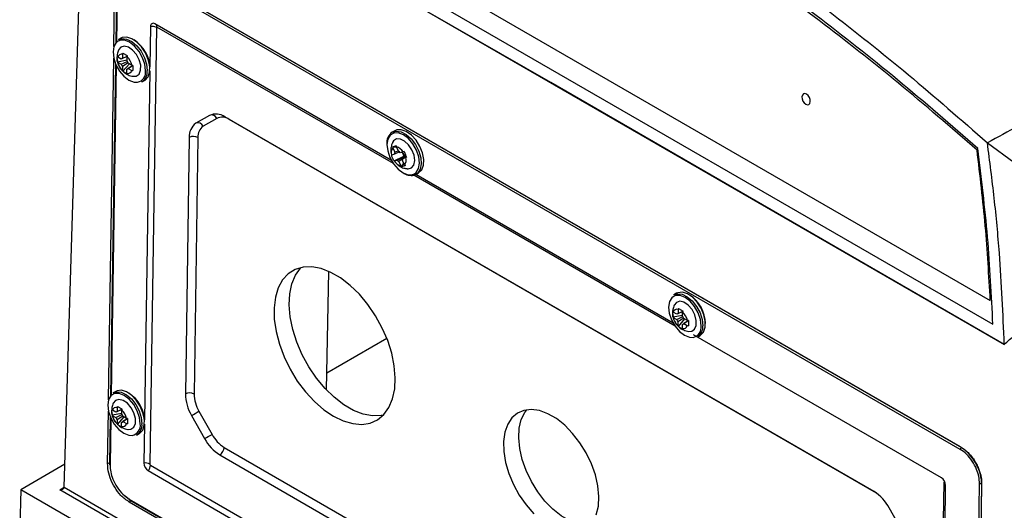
# Model space of a CAD drawing. Header units: millimetres. Extents: x -0.66 to 0.91, y -0.4 to 0.64.
# Tile 82 of 171: x 0.49 to 0.65, y -0.24 to -0.16. Entities that reach past the tile are written whole.
import ezdxf

# ---------------------------------------------------------------- set-up
doc = ezdxf.new("R2010")
doc.units = ezdxf.units.MM
doc.layers.add('FORMAT', color=7, linetype='Continuous')

msp = doc.modelspace()

# ---------------------------------------------------------------- linework, layer by layer
at = {"layer": 'FORMAT', "color": 7, "linetype": 'Continuous', "lineweight": 25}
for p, q in [((0.512487, -0.127739), (0.652534, -0.208587)), ((0.508935, -0.12934), (0.652966, -0.212487)), ((0.506743, -0.130306), (0.654823, -0.215791)), ((0.580796, -0.173036), (0.50677, -0.130302)), ((0.501408, -0.239097), (0.504467, -0.137911)), ((0.647642, -0.232913), (0.513292, -0.155355)), ((0.647648, -0.232498), (0.513298, -0.154939)), ((0.51347, -0.155051), (0.64782, -0.23261)), ((0.509512, -0.16715), (0.509663, -0.157038)), ((0.509978, -0.157124), (0.509836, -0.166573)), ((0.510051, -0.157226), (0.509912, -0.166492)), ((0.515474, -0.163881), (0.515376, -0.170454)), ((0.554811, -0.185756), (0.516197, -0.163464)), ((0.51644, -0.164038), (0.515372, -0.235298)), ((0.555121, -0.186253), (0.51654, -0.16398)), ((0.510664, -0.165789), (0.51024, -0.166025)), ((0.510933, -0.168418), (0.510923, -0.169083)), ((0.511005, -0.168256), (0.510933, -0.168418)), ((0.511661, -0.168838), (0.511733, -0.168676)), ((0.508648, -0.224798), (0.509483, -0.169045)), ((0.509785, -0.169985), (0.508973, -0.224221)), ((0.509858, -0.170151), (0.509049, -0.22414)), ((0.510006, -0.168919), (0.510094, -0.169593)), ((0.510083, -0.169629), (0.511654, -0.169347)), ((0.510083, -0.169629), (0.510119, -0.169729)), ((0.510132, -0.16888), (0.510096, -0.16878)), ((0.510119, -0.169729), (0.51069, -0.170058)), ((0.510703, -0.16921), (0.510132, -0.16888)), ((0.51069, -0.170058), (0.511685, -0.169592)), ((0.511628, -0.168776), (0.510703, -0.16921)), ((0.511834, -0.169825), (0.510903, -0.170435)), ((0.510923, -0.169083), (0.511628, -0.168759)), ((0.510961, -0.171184), (0.512031, -0.169977)), ((0.511631, -0.170856), (0.512476, -0.170302)), ((0.511651, -0.169503), (0.511661, -0.168838)), ((0.512482, -0.170311), (0.511852, -0.170729)), ((0.512435, -0.17021), (0.511864, -0.16988)), ((0.512611, -0.170232), (0.512435, -0.17021)), ((0.510903, -0.170435), (0.510893, -0.1711)), ((0.510893, -0.1711), (0.510961, -0.171184)), ((0.511621, -0.171521), (0.511631, -0.170856)), ((0.511689, -0.171605), (0.511621, -0.171521)), ((0.511852, -0.170729), (0.512422, -0.171058)), ((0.512422, -0.171058), (0.512598, -0.17108)), ((0.515366, -0.171121), (0.514512, -0.228102)), ((0.514085, -0.172927), (0.514509, -0.17269)), ((0.654823, -0.215771), (0.580796, -0.173036)), ((0.525103, -0.178403), (0.522894, -0.179679)), ((0.526301, -0.17888), (0.524092, -0.180156)), ((0.633562, -0.239798), (0.527621, -0.17864)), ((0.528316, -0.17907), (0.528316, -0.179041)), ((0.633976, -0.240066), (0.528316, -0.17907)), ((0.555371, -0.180904), (0.554947, -0.181141)), ((0.55567, -0.180781), (0.555371, -0.180904)), ((0.521814, -0.181992), (0.521187, -0.22386)), ((0.523228, -0.182007), (0.522601, -0.223874)), ((0.652068, -0.182875), (0.656395, -0.186053)), ((0.555299, -0.184752), (0.554835, -0.184883)), ((0.555026, -0.183521), (0.555018, -0.183695)), ((0.555018, -0.183695), (0.55535, -0.184425)), ((0.555026, -0.183521), (0.555625, -0.183558)), ((0.556003, -0.184373), (0.555299, -0.184752)), ((0.55535, -0.184425), (0.555925, -0.184179)), ((0.555611, -0.183528), (0.555619, -0.183354)), ((0.555943, -0.184258), (0.555611, -0.183528)), ((0.556709, -0.184354), (0.556245, -0.184485)), ((0.556535, -0.184403), (0.556826, -0.185044)), ((0.556865, -0.184291), (0.556709, -0.184354)), ((0.554835, -0.184883), (0.554819, -0.184868)), ((0.555242, -0.1858), (0.556826, -0.185044)), ((0.555242, -0.1858), (0.555258, -0.185815)), ((0.555258, -0.185815), (0.555723, -0.185684)), ((0.556686, -0.185449), (0.556025, -0.185911)), ((0.556025, -0.185911), (0.556357, -0.186642)), ((0.556488, -0.186738), (0.556817, -0.186183)), ((0.55695, -0.186474), (0.556618, -0.185744)), ((0.557169, -0.185128), (0.556668, -0.185417)), ((0.556668, -0.185417), (0.557133, -0.185286)), ((0.557002, -0.184994), (0.556826, -0.185044)), ((0.557133, -0.185286), (0.557288, -0.185223)), ((0.556357, -0.186642), (0.556488, -0.186738)), ((0.557081, -0.186571), (0.55695, -0.186474)), ((0.558792, -0.188042), (0.559216, -0.187806)), ((0.601083, -0.212786), (0.558452, -0.188176)), ((0.558792, -0.188042), (0.558493, -0.188165)), ((0.600773, -0.212289), (0.558781, -0.188048)), ((0.544191, -0.223196), (0.544604, -0.203875)), ((0.601333, -0.207438), (0.600909, -0.207674)), ((0.6008, -0.210529), (0.600765, -0.210429)), ((0.602287, -0.21043), (0.601371, -0.210859)), ((0.601602, -0.210066), (0.601592, -0.210731)), ((0.601592, -0.210731), (0.602324, -0.210395)), ((0.601673, -0.209905), (0.601602, -0.210066)), ((0.60232, -0.211152), (0.60233, -0.210487)), ((0.60233, -0.210487), (0.602402, -0.210325)), ((0.600675, -0.210567), (0.600763, -0.211242)), ((0.600752, -0.211277), (0.602322, -0.210995)), ((0.600752, -0.211277), (0.600788, -0.211377)), ((0.600788, -0.211377), (0.601359, -0.211707)), ((0.601371, -0.210859), (0.6008, -0.210529)), ((0.601359, -0.211707), (0.602353, -0.211241)), ((0.601571, -0.212084), (0.601561, -0.212749)), ((0.602503, -0.211474), (0.601571, -0.212084)), ((0.601629, -0.212833), (0.6027, -0.211625)), ((0.6023, -0.212504), (0.603145, -0.211951)), ((0.60315, -0.21196), (0.60252, -0.212377)), ((0.603104, -0.211859), (0.602533, -0.211529)), ((0.603279, -0.211881), (0.603104, -0.211859)), ((0.601561, -0.212749), (0.601629, -0.212833)), ((0.60229, -0.213169), (0.6023, -0.212504)), ((0.602358, -0.213253), (0.60229, -0.213169)), ((0.60252, -0.212377), (0.603091, -0.212707)), ((0.603091, -0.212707), (0.603266, -0.212729)), ((0.544251, -0.220417), (0.554041, -0.214765)), ((0.644546, -0.237558), (0.604084, -0.2142)), ((0.604754, -0.214575), (0.605178, -0.214339)), ((0.509801, -0.223437), (0.509376, -0.223673)), ((0.509268, -0.226528), (0.509232, -0.226428)), ((0.509839, -0.226858), (0.509268, -0.226528)), ((0.510764, -0.226424), (0.509839, -0.226858)), ((0.510069, -0.226066), (0.510059, -0.226731)), ((0.510059, -0.226731), (0.510764, -0.226407)), ((0.510141, -0.225904), (0.510069, -0.226066)), ((0.510788, -0.227151), (0.510798, -0.226486)), ((0.510798, -0.226486), (0.510869, -0.226324)), ((0.508491, -0.235286), (0.50862, -0.226693)), ((0.508921, -0.227632), (0.508805, -0.235372)), ((0.508994, -0.227799), (0.508879, -0.235474)), ((0.509142, -0.226567), (0.50923, -0.227241)), ((0.50922, -0.227277), (0.51079, -0.226994)), ((0.50922, -0.227277), (0.509255, -0.227376)), ((0.509255, -0.227376), (0.509826, -0.227706)), ((0.509826, -0.227706), (0.510821, -0.22724)), ((0.510039, -0.228083), (0.510029, -0.228748)), ((0.51097, -0.227473), (0.510039, -0.228083)), ((0.510097, -0.228832), (0.511167, -0.227625)), ((0.510767, -0.228504), (0.511613, -0.22795)), ((0.511618, -0.227959), (0.510988, -0.228376)), ((0.511571, -0.227858), (0.511, -0.227528)), ((0.511747, -0.22788), (0.511571, -0.227858)), ((0.522179, -0.22737), (0.524313, -0.231152)), ((0.523395, -0.226682), (0.525528, -0.230465)), ((0.510029, -0.228748), (0.510097, -0.228832)), ((0.510757, -0.229169), (0.510767, -0.228504)), ((0.510825, -0.229253), (0.510757, -0.229169)), ((0.510988, -0.228376), (0.511559, -0.228706)), ((0.511559, -0.228706), (0.511734, -0.228728)), ((0.514502, -0.228769), (0.514406, -0.235141)), ((0.513221, -0.230574), (0.513645, -0.230338)), ((0.527514, -0.232584), (0.633454, -0.293742)), ((0.526795, -0.233802), (0.632735, -0.29496)), ((0.501521, -0.235343), (0.494323, -0.239498)), ((0.508809, -0.235109), (0.508491, -0.235286)), ((0.515468, -0.235468), (0.643817, -0.309562)), ((0.515104, -0.236378), (0.555534, -0.259718)), ((0.500701, -0.239498), (0.501408, -0.23909)), ((0.501408, -0.239097), (0.656835, -0.328823)), ((0.64489, -0.244544), (0.644985, -0.238245)), ((0.645145, -0.245368), (0.645244, -0.238795)), ((0.649599, -0.31671), (0.650771, -0.238462)), ((0.651123, -0.238467), (0.649951, -0.316715)), ((0.649986, -0.31697), (0.651159, -0.238722)), ((0.494323, -0.239498), (0.494138, -0.245622)), ((0.656835, -0.333314), (0.494323, -0.239498)), ((0.656835, -0.329632), (0.500701, -0.239498)), ((0.512008, -0.241023), (0.554037, -0.265286)), ((0.512344, -0.241305), (0.512001, -0.24151)), ((0.555127, -0.266406), (0.512001, -0.24151)), ((0.51206, -0.241141), (0.554155, -0.265442)), ((0.638177, -0.24623), (0.636044, -0.242448))]:
    msp.add_line(p, q, dxfattribs=at)
at = {"layer": 'FORMAT', "color": 7, "linetype": 'Continuous', "lineweight": 25, "flags": 128}
for points in [[(0.51009, -0.166345), (0.509903, -0.166501), (0.509514, -0.167145), (0.50937, -0.168024), (0.509485, -0.169053), (0.509849, -0.170132), (0.510425, -0.171153), (0.511158, -0.172019), (0.511975, -0.172643), (0.512797, -0.172965), (0.513361, -0.172989)], [(0.510614, -0.166131), (0.5105, -0.166156), (0.51009, -0.166345)], [(0.51024, -0.166025), (0.510808, -0.165853), (0.511589, -0.165946), (0.51242, -0.166353), (0.513228, -0.167037), (0.513942, -0.167938), (0.514498, -0.168976), (0.514846, -0.170058), (0.514956, -0.171088)], [(0.512688, -0.172005), (0.513135, -0.171971), (0.513612, -0.171643), (0.513875, -0.171033), (0.513887, -0.170223), (0.513647, -0.169323), (0.513188, -0.168455), (0.512571, -0.167735), (0.51188, -0.16726), (0.511208, -0.167096), (0.510646, -0.167264), (0.510282, -0.167711)], [(0.514673, -0.171085), (0.514557, -0.170056), (0.514194, -0.168978), (0.513617, -0.167956), (0.512885, -0.167091), (0.512068, -0.166466), (0.511246, -0.166145), (0.510614, -0.166131)], [(0.514509, -0.17269), (0.514601, -0.172634), (0.515082, -0.172104), (0.515341, -0.171319), (0.515356, -0.170349), (0.515124, -0.169281), (0.514667, -0.168209), (0.514026, -0.167229), (0.513256, -0.166427), (0.512427, -0.165875), (0.511612, -0.165622), (0.510884, -0.165691), (0.510664, -0.165789)], [(0.622539, -0.174936), (0.622273, -0.174847), (0.622039, -0.174897), (0.621871, -0.175078), (0.621796, -0.175362), (0.621826, -0.175706), (0.621954, -0.176058), (0.622163, -0.176364), (0.62242, -0.176577), (0.622686, -0.176666), (0.622921, -0.176616), (0.623088, -0.176435), (0.623163, -0.176151), (0.623134, -0.175807), (0.623005, -0.175455), (0.622796, -0.175149), (0.622539, -0.174936)], [(0.558556, -0.187944), (0.558861, -0.187708), (0.559243, -0.187057), (0.55938, -0.186172), (0.559257, -0.185139), (0.558886, -0.184061), (0.558304, -0.183043), (0.557568, -0.182183), (0.556749, -0.181567), (0.555929, -0.181255), (0.555186, -0.181277), (0.554595, -0.181632), (0.554212, -0.182283), (0.554076, -0.183169), (0.554199, -0.184201), (0.55457, -0.185279), (0.555152, -0.186298), (0.555888, -0.187157), (0.556707, -0.187773), (0.557527, -0.188085), (0.557916, -0.188116)], [(0.554947, -0.181141), (0.555602, -0.180962), (0.556392, -0.181093), (0.557225, -0.181535), (0.558026, -0.182249), (0.558724, -0.183171), (0.559257, -0.184219), (0.559578, -0.1853), (0.559659, -0.186318), (0.559491, -0.187183), (0.559091, -0.187817), (0.558792, -0.188042)], [(0.559216, -0.187806), (0.559238, -0.187793), (0.559743, -0.187296), (0.56003, -0.186538), (0.560074, -0.185586), (0.559871, -0.184525), (0.559439, -0.183448), (0.558816, -0.182452), (0.558058, -0.181625), (0.557232, -0.181041), (0.556412, -0.180751), (0.55567, -0.180781)], [(0.555628, -0.18225), (0.555146, -0.18257), (0.554991, -0.182822)], [(0.55739, -0.18712), (0.557526, -0.187129), (0.558092, -0.186969), (0.558473, -0.186499), (0.558619, -0.185782), (0.558509, -0.184915), (0.558159, -0.184014), (0.557616, -0.183203), (0.556952, -0.182589), (0.556259, -0.182256), (0.555628, -0.18225), (0.555628, -0.18225)], [(0.557916, -0.188116), (0.558269, -0.188063), (0.558556, -0.187944)], [(0.545357, -0.227497), (0.546948, -0.228264), (0.548501, -0.228713), (0.549978, -0.228832), (0.551339, -0.228618), (0.55255, -0.228076), (0.553579, -0.22722), (0.5544, -0.226073), (0.554991, -0.224664), (0.555337, -0.22303), (0.555429, -0.221213), (0.555264, -0.21926), (0.554848, -0.217222), (0.55419, -0.215152), (0.553308, -0.213102), (0.552224, -0.211127), (0.550967, -0.209277), (0.549569, -0.2076), (0.548067, -0.20614), (0.546499, -0.204935), (0.544906, -0.204015), (0.543329, -0.203405), (0.541809, -0.20312), (0.540385, -0.203168), (0.539095, -0.203548), (0.537971, -0.204249), (0.537043, -0.205253), (0.536335, -0.206535), (0.535865, -0.208062), (0.535646, -0.209793), (0.535682, -0.211684), (0.535973, -0.213686), (0.536512, -0.215747), (0.537285, -0.217813), (0.538271, -0.219832), (0.539445, -0.221751), (0.540777, -0.22352), (0.542231, -0.225094), (0.543772, -0.226431), (0.545357, -0.227497)], [(0.553479, -0.227325), (0.55315, -0.227388), (0.551726, -0.227436), (0.550206, -0.227151), (0.548629, -0.226541), (0.547036, -0.225621), (0.545468, -0.224415), (0.543965, -0.222955), (0.542568, -0.221279), (0.541311, -0.219429), (0.540227, -0.217454), (0.539345, -0.215404), (0.538687, -0.213334), (0.538271, -0.211295), (0.538106, -0.209343), (0.538198, -0.207526), (0.538544, -0.205892), (0.539135, -0.204483), (0.539956, -0.203336), (0.540056, -0.203231)], [(0.605178, -0.214339), (0.60527, -0.214283), (0.605751, -0.213752), (0.60601, -0.212967), (0.606025, -0.211998), (0.605793, -0.210929), (0.605336, -0.209858), (0.604694, -0.208877), (0.603924, -0.208076), (0.603095, -0.207524), (0.60228, -0.207271), (0.601552, -0.20734), (0.601333, -0.207438)], [(0.600758, -0.207994), (0.600572, -0.20815), (0.600182, -0.208793), (0.600038, -0.209673), (0.600154, -0.210702), (0.600517, -0.21178), (0.601094, -0.212802), (0.601826, -0.213667), (0.602644, -0.214292), (0.603465, -0.214613), (0.604029, -0.214637)], [(0.601282, -0.20778), (0.601169, -0.207805), (0.600758, -0.207994)], [(0.600909, -0.207674), (0.601477, -0.207501), (0.602257, -0.207594), (0.603089, -0.208001), (0.603897, -0.208685), (0.604611, -0.209587), (0.605166, -0.210624), (0.605515, -0.211706), (0.605624, -0.212737)], [(0.603357, -0.213654), (0.603803, -0.213619), (0.604281, -0.213291), (0.604543, -0.212681), (0.604555, -0.211872), (0.604315, -0.210972), (0.603856, -0.210103), (0.603239, -0.209383), (0.602548, -0.208909), (0.601876, -0.208745), (0.601314, -0.208912), (0.600951, -0.20936)], [(0.605341, -0.212734), (0.605226, -0.211705), (0.604862, -0.210626), (0.604286, -0.209605), (0.603553, -0.208739), (0.602736, -0.208115), (0.601914, -0.207793), (0.601282, -0.20778)], [(0.513645, -0.230338), (0.513737, -0.230282), (0.514218, -0.229752), (0.514478, -0.228967), (0.514492, -0.227997), (0.514261, -0.226929), (0.513804, -0.225857), (0.513162, -0.224876), (0.512392, -0.224075), (0.511563, -0.223523), (0.510748, -0.22327), (0.51002, -0.223339), (0.509801, -0.223437)], [(0.509226, -0.223993), (0.509039, -0.224149), (0.50865, -0.224792), (0.508506, -0.225672), (0.508621, -0.226701), (0.508985, -0.227779), (0.509561, -0.228801), (0.510294, -0.229667), (0.511111, -0.230291), (0.511933, -0.230613), (0.512497, -0.230636)], [(0.50975, -0.223779), (0.509636, -0.223804), (0.509226, -0.223993)], [(0.509376, -0.223673), (0.509944, -0.2235), (0.510725, -0.223594), (0.511556, -0.224), (0.512365, -0.224685), (0.513078, -0.225586), (0.513634, -0.226624), (0.513982, -0.227706), (0.514092, -0.228736)], [(0.511824, -0.229653), (0.512271, -0.229619), (0.512748, -0.229291), (0.513011, -0.228681), (0.513023, -0.227871), (0.512783, -0.226971), (0.512324, -0.226103), (0.511707, -0.225382), (0.511016, -0.224908), (0.510344, -0.224744), (0.509782, -0.224911), (0.509419, -0.225359)], [(0.513809, -0.228733), (0.513694, -0.227704), (0.51333, -0.226626), (0.512753, -0.225604), (0.512021, -0.224738), (0.511204, -0.224114), (0.510382, -0.223792), (0.50975, -0.223779)], [(0.588239, -0.243578), (0.588573, -0.242174), (0.58866, -0.240587), (0.588497, -0.23887), (0.588089, -0.237077), (0.58745, -0.235265), (0.586599, -0.233493), (0.585565, -0.231819), (0.584381, -0.230294), (0.583084, -0.22897), (0.581716, -0.227888), (0.580322, -0.227083), (0.578945, -0.226581), (0.577631, -0.226398), (0.576422, -0.22654), (0.575355, -0.227002), (0.574467, -0.22777), (0.573785, -0.228819), (0.573331, -0.230115), (0.573119, -0.231616), (0.573158, -0.233274), (0.573444, -0.235037), (0.57397, -0.236847), (0.574718, -0.238646), (0.575664, -0.240376), (0.576778, -0.241982), (0.578023, -0.243412)], [(0.587344, -0.245194), (0.586611, -0.24524), (0.585297, -0.245056), (0.58392, -0.244554), (0.582526, -0.243749), (0.581158, -0.242667), (0.579861, -0.241343), (0.578676, -0.239819), (0.577642, -0.238144), (0.576792, -0.236373), (0.576152, -0.234561), (0.575745, -0.232768), (0.575582, -0.23105), (0.575669, -0.229464), (0.576003, -0.22806), (0.576573, -0.226883), (0.576897, -0.226443)]]:
    msp.add_lwpolyline(points, dxfattribs=at)
at = {"layer": 'FORMAT', "color": 7, "linetype": 'Continuous', "lineweight": 25}
for centre, radius, start, end in [((0.515918, -0.163816), 0.0004487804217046, 51.628666, 188.366954), ((0.515719, -0.165428), 0.0015658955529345, 62.586342, 98.998362), ((0.515934, -0.163941), 0.0006066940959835, 356.259213, 33.749267), ((0.516501, -0.164029), 6.18136795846e-05, 51.628666, 188.366954), ((0.509858, -0.17076), 0.0055218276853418, 0.480117, 57.766986), ((0.510768, -0.169057), 0.0006599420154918, 75.499863, 164.495756), ((0.512831, -0.169103), 0.0027831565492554, 192.990821, 225.859557), ((0.512207, -0.169451), 0.0016342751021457, 201.811554, 217.038825), ((0.510973, -0.169423), 0.0003437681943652, 98.282001, 141.713619), ((0.510347, -0.170488), 0.001634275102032, 21.811554, 37.038825), ((0.509723, -0.170836), 0.0027831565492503, 12.990821, 45.859557), ((0.511786, -0.170882), 0.0006599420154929, 255.499863, 344.495756), ((0.511582, -0.170516), 0.0003437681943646, 278.282001, 321.713619), ((0.513022, -0.171351), 0.0016720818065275, 281.683266, 9.14274), ((0.512977, -0.171276), 0.0019878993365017, 303.886891, 5.425829), ((0.526157, -0.180698), 0.0025258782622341, 54.575566, 114.663042), ((0.525457, -0.179258), 0.0009255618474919, 24.124234, 112.45653), ((0.524396, -0.181788), 0.0025901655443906, 125.467754, 184.524242), ((0.523247, -0.180534), 0.0009255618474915, 24.124234, 112.45653), ((0.527145, -0.180716), 0.0020207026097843, 54.575566, 114.663042), ((0.525294, -0.181843), 0.0020721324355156, 125.467754, 184.524242), ((0.556075, -0.182817), 0.0020208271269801, 123.938669, 188.535429), ((0.522507, -0.183391), 0.0015608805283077, 62.483357, 116.356852), ((0.556043, -0.184461), 0.0012796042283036, 143.222939, 199.264284), ((0.55603, -0.184697), 0.00073228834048, 158.196964, 184.290259), ((0.555115, -0.18533), 0.0018693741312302, 31.464455, 74.616717), ((0.555448, -0.185229), 0.0010896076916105, 43.049591, 63.031581), ((0.557951, -0.183987), 0.0013833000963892, 196.328054, 226.691035), ((0.556853, -0.184839), 0.0018693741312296, 211.464455, 254.616717), ((0.556519, -0.18494), 0.0010896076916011, 223.049591, 243.031581), ((0.555938, -0.185472), 0.0007322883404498, 338.196964, 4.290259), ((0.555925, -0.185708), 0.0012796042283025, 323.222939, 19.264284), ((0.558077, -0.185763), 0.0024372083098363, 234.260336, 279.837716), ((0.600526, -0.212409), 0.005521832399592, 0.480247, 57.766847), ((0.601436, -0.210705), 0.000659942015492, 75.499863, 164.495756), ((0.600392, -0.212484), 0.0027831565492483, 12.990821, 45.859557), ((0.6035, -0.210752), 0.0027831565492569, 192.990821, 225.859557), ((0.602876, -0.2111), 0.0016342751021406, 201.811554, 217.038825), ((0.601641, -0.211072), 0.0003437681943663, 98.282001, 141.713619), ((0.601015, -0.212136), 0.0016342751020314, 21.811554, 37.038825), ((0.602455, -0.21253), 0.0006599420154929, 255.499863, 344.495756), ((0.60225, -0.212164), 0.0003437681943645, 278.282001, 321.713619), ((0.603691, -0.213), 0.0016720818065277, 281.683266, 9.14274), ((0.603645, -0.212925), 0.0019878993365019, 303.886891, 5.425829), ((0.508994, -0.228408), 0.0055218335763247, 0.480278, 57.766811), ((0.52188, -0.225259), 0.0015608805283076, 62.483357, 116.356852), ((0.52835, -0.223731), 0.0071637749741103, 181.035919, 210.528608), ((0.528331, -0.223771), 0.0057310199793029, 181.035919, 210.528608), ((0.509904, -0.226705), 0.0006599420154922, 75.499863, 164.495756), ((0.508859, -0.228483), 0.0027831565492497, 12.990821, 45.859557), ((0.511967, -0.226751), 0.0027831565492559, 192.990821, 225.859557), ((0.511344, -0.227099), 0.0016342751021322, 201.811554, 217.038825), ((0.510109, -0.227071), 0.0003437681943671, 98.282001, 141.713619), ((0.509483, -0.228135), 0.0016342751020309, 21.811554, 37.038825), ((0.468845, -0.131649), 0.1095760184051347, 299.126069, 299.856385), ((0.510923, -0.22853), 0.0006599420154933, 255.499863, 344.495756), ((0.510718, -0.228163), 0.0003437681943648, 278.282001, 321.713619), ((0.512158, -0.228999), 0.0016720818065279, 281.683266, 9.14274), ((0.512113, -0.228924), 0.0019878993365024, 303.886891, 5.425829), ((0.470978, -0.135432), 0.1095760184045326, 299.126069, 299.856385), ((0.530538, -0.227807), 0.0070669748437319, 208.249201, 238.015049), ((0.530509, -0.227789), 0.0056535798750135, 208.249201, 238.015049), ((0.52598, -0.232499), 0.001536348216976, 302.022276, 356.822881), ((0.648026, -0.232935), 0.0003846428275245, 122.337791, 176.796103), ((0.508927, -0.235362), 0.0001222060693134, 184.654274, 246.575966), ((0.514651, -0.236688), 0.0015658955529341, 62.586342, 98.998362), ((0.515927, -0.235099), 0.0015206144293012, 181.583469, 237.266909), ((0.513923, -0.235378), 0.0015482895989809, 319.735614, 356.647911), ((0.515582, -0.235292), 0.0002094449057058, 181.583469, 237.266909), ((0.643724, -0.238837), 0.0015206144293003, 1.583469, 57.266909), ((0.644641, -0.238868), 0.0007118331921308, 40.510947, 61.084393), ((0.650952, -0.238115), 0.0003907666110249, 242.508749, 296.047891), ((0.512133, -0.241039), 0.0001254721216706, 172.772298, 234.582323), ((0.629818, -0.245793), 0.0070669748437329, 28.249201, 58.015049)]:
    msp.add_arc(centre, radius, start, end, dxfattribs=at)
msp.add_ellipse((0.500701, -0.23909), major_axis=(0.0007071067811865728, 0), ratio=0.577382, start_param=4.712388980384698, end_param=6.265732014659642, dxfattribs=at)
for points, knots in [([(0.5138869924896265, -0.1031052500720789), (0.517391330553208, -0.104115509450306), (0.5244000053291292, -0.1061360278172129), (0.53498234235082, -0.1098062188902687), (0.5456107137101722, -0.1139457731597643), (0.5563435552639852, -0.1186276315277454), (0.567162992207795, -0.1238458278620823), (0.5780583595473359, -0.1296117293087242), (0.5889520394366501, -0.1358900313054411), (0.6006246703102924, -0.1431737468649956), (0.6130400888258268, -0.1515806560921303), (0.6261697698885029, -0.1612698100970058), (0.6392151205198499, -0.1716362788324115), (0.6477804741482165, -0.1791262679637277), (0.6520678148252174, -0.1828753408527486)], [0, 0, 0, 0, 0.0758434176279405, 0.1516868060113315, 0.2276845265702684, 0.3039225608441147, 0.3816002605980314, 0.4593883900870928, 0.5375112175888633, 0.6157464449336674, 0.7112905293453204, 0.8070401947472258, 0.9034150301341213, 1, 1, 1, 1]), ([(0.6505055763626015, -0.1838106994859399), (0.6461464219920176, -0.1800219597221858), (0.6374320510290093, -0.1724479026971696), (0.6241219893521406, -0.1619642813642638), (0.6106809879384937, -0.1521573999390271), (0.5971146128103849, -0.1431070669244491), (0.583475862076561, -0.1348308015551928), (0.5697932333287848, -0.1273455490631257), (0.5560963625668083, -0.1206624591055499), (0.5424115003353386, -0.1148101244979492), (0.5287546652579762, -0.1097213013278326), (0.5197150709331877, -0.1070385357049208), (0.5151932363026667, -0.1056965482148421)], [0, 0, 0, 0, 0.1001895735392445, 0.2002886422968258, 0.3004875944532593, 0.400599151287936, 0.500752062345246, 0.6006251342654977, 0.7004567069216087, 0.800353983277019, 0.9001319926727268, 1, 1, 1, 1]), ([(0.6503778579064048, -0.1840558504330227), (0.6461193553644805, -0.1803741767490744), (0.6376056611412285, -0.1730136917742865), (0.6246019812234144, -0.1628104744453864), (0.6114600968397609, -0.1532474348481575), (0.598184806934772, -0.1444034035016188), (0.5837228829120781, -0.1356289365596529), (0.5680850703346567, -0.1271690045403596), (0.5513087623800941, -0.119344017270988), (0.5345399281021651, -0.1126564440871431), (0.5234388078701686, -0.1092661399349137), (0.5178873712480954, -0.1075707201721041)], [0, 0, 0, 0, 0.0998849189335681, 0.1996921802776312, 0.2997481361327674, 0.3998673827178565, 0.5000302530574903, 0.6248919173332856, 0.7497800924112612, 0.8748702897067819, 0.9999999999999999, 0.9999999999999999, 0.9999999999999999, 0.9999999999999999]), ([(0.5102772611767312, -0.1677327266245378), (0.510186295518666, -0.1679659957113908), (0.5100368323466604, -0.1683492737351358), (0.5100146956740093, -0.1687585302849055), (0.5100060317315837, -0.1689187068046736)], [0, 0, 0, 0, 0.6086158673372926, 1, 1, 1, 1]), ([(0.511004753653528, -0.1682559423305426), (0.5110612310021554, -0.1682930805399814), (0.5111746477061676, -0.1683676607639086), (0.5113578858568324, -0.1684758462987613), (0.511543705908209, -0.1685791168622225), (0.5116698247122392, -0.1686439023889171), (0.5117330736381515, -0.1686763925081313)], [0, 0, 0, 0, 0.2677112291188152, 0.5376124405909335, 0.7681113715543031, 1, 1, 1, 1]), ([(0.5100834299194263, -0.1696287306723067), (0.5100721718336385, -0.1695556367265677), (0.5100495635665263, -0.1694088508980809), (0.5100462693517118, -0.1691915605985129), (0.5100603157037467, -0.1689815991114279), (0.5100841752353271, -0.1688476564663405), (0.5100961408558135, -0.1687804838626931)], [0, 0, 0, 0, 0.267711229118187, 0.5376124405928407, 0.7681113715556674, 1, 1, 1, 1]), ([(0.5100941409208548, -0.1695934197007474), (0.5101007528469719, -0.1696579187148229), (0.510133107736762, -0.169973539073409), (0.5102910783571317, -0.170254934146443), (0.5104167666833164, -0.1704788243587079)], [0, 0, 0, 0, 0.2043563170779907, 1, 1, 1, 1]), ([(0.5126105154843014, -0.1702320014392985), (0.5126052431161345, -0.1703143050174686), (0.5125946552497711, -0.1704795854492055), (0.5125891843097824, -0.1707017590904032), (0.5125897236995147, -0.1709035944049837), (0.5125951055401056, -0.171021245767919), (0.5125978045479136, -0.1710802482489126)], [0, 0, 0, 0, 0.2677112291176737, 0.5376124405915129, 0.7681113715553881, 1, 1, 1, 1]), ([(0.5104167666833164, -0.1704788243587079), (0.5104248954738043, -0.1704982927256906), (0.5105460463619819, -0.1707884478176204), (0.5107861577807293, -0.1710048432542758), (0.5110101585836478, -0.1712067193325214)], [0, 0, 0, 0, 0.0670964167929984, 1, 1, 1, 1]), ([(0.5116891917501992, -0.1716047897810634), (0.5116161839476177, -0.1715768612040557), (0.5114695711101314, -0.1715207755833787), (0.5112775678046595, -0.1714174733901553), (0.5111063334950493, -0.1713060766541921), (0.5110094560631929, -0.1712249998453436), (0.5109608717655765, -0.171184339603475)], [0, 0, 0, 0, 0.267711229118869, 0.537612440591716, 0.7681113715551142, 1, 1, 1, 1]), ([(0.511010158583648, -0.1712067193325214), (0.5110423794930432, -0.1712464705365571), (0.5112531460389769, -0.171506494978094), (0.511826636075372, -0.171778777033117), (0.5123772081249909, -0.172009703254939), (0.5126731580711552, -0.1720001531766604), (0.5126841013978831, -0.1719998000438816)], [0, 0, 0, 0, 0.0809947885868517, 0.5298109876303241, 0.9826138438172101, 1, 1, 1, 1]), ([(0.6613879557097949, -0.1778405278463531), (0.6599629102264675, -0.1786038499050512), (0.6568511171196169, -0.1802706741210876), (0.6537492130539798, -0.1819597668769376), (0.6520678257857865, -0.1828753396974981)], [0, 0, 0, 0, 0.4579499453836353, 1, 1, 1, 1]), ([(0.5550037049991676, -0.1828435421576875), (0.5549716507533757, -0.1828974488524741), (0.554808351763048, -0.1831720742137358), (0.5547235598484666, -0.1837447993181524), (0.5546768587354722, -0.1842661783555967), (0.5547451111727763, -0.1845125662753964), (0.5547467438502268, -0.1845184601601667)], [0, 0, 0, 0, 0.1088884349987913, 0.5547274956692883, 0.9893485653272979, 1, 1, 1, 1]), ([(0.6548226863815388, -0.2157705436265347), (0.6546093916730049, -0.2108204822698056), (0.6542699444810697, -0.2029427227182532), (0.6532303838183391, -0.1919239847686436), (0.6524555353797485, -0.1858930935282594), (0.6520678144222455, -0.1828753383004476)], [0, 0, 0, 0, 0.4579173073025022, 0.7287510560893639, 1, 1, 1, 1]), ([(0.5550262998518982, -0.1835208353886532), (0.5550682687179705, -0.18350531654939), (0.5551525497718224, -0.1834741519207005), (0.5552995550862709, -0.1834307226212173), (0.5554543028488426, -0.1833903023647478), (0.5555640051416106, -0.1833658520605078), (0.555619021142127, -0.1833535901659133)], [0, 0, 0, 0, 0.2677112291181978, 0.5376124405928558, 0.7681113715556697, 1, 1, 1, 1]), ([(0.5568649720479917, -0.1842910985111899), (0.5568976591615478, -0.1843774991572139), (0.5569633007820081, -0.1845510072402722), (0.5570697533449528, -0.1847929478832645), (0.5571779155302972, -0.1850182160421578), (0.5572514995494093, -0.1851545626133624), (0.5572884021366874, -0.1852229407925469)], [0, 0, 0, 0, 0.2677112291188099, 0.5376124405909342, 0.7681113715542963, 1, 1, 1, 1]), ([(0.6525336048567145, -0.2085865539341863), (0.6523042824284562, -0.2045406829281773), (0.6518456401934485, -0.1964489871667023), (0.6508671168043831, -0.1881868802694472), (0.6503778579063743, -0.1840558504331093)], [0, 0, 0, 0, 0.5000028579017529, 1, 1, 1, 1]), ([(0.6529664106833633, -0.2124874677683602), (0.6527325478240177, -0.2077664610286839), (0.6522648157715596, -0.1983243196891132), (0.651091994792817, -0.1886486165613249), (0.6505055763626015, -0.1838106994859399)], [0, 0, 0, 0, 0.4999932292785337, 1, 1, 1, 1]), ([(0.5552421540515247, -0.1858003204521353), (0.5551929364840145, -0.1857231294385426), (0.5550940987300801, -0.1855681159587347), (0.5549788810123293, -0.1853310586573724), (0.5548853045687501, -0.1850976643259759), (0.5548409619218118, -0.1849450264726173), (0.5548187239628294, -0.1848684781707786)], [0, 0, 0, 0, 0.2677112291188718, 0.5376124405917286, 0.7681113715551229, 1, 1, 1, 1]), ([(0.5554634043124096, -0.1860765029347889), (0.555655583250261, -0.1862723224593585), (0.5560454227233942, -0.1866695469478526), (0.5567283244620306, -0.1870141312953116), (0.5571947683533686, -0.1870678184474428), (0.5573806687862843, -0.1870892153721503)], [0, 0, 0, 0, 0.3689943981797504, 0.7485137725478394, 1, 1, 1, 1]), ([(0.5557229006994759, -0.1856838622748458), (0.556109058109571, -0.1854754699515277), (0.5565350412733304, -0.1852455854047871), (0.5569622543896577, -0.1850153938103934), (0.5570021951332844, -0.1849938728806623)], [0, 0, 0, 0, 0.9065086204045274, 1, 1, 1, 1]), ([(0.557080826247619, -0.1865705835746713), (0.557022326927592, -0.1865953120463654), (0.5569048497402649, -0.1866449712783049), (0.556749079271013, -0.1866932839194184), (0.5566089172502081, -0.1867255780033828), (0.5565284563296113, -0.1867337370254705), (0.5564881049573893, -0.1867378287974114)], [0, 0, 0, 0, 0.2677112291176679, 0.5376124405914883, 0.7681113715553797, 1, 1, 1, 1]), ([(0.6009457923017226, -0.2093813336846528), (0.6008548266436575, -0.2096146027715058), (0.6007053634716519, -0.2099978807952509), (0.6006832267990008, -0.2104071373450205), (0.6006745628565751, -0.2105673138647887)], [0, 0, 0, 0, 0.6086158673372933, 1, 1, 1, 1]), ([(0.6007519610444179, -0.2112773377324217), (0.6007407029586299, -0.2112042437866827), (0.6007180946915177, -0.211057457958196), (0.6007148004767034, -0.210840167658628), (0.6007288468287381, -0.210630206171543), (0.6007527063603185, -0.2104962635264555), (0.600764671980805, -0.2104290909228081)], [0, 0, 0, 0, 0.2677112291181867, 0.5376124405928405, 0.7681113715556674, 1, 1, 1, 1]), ([(0.6016732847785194, -0.2099045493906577), (0.6017297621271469, -0.2099416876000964), (0.6018431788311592, -0.2100162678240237), (0.6020264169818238, -0.2101244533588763), (0.6022122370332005, -0.2102277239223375), (0.6023383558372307, -0.2102925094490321), (0.602401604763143, -0.2103249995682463)], [0, 0, 0, 0, 0.2677112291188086, 0.5376124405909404, 0.7681113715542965, 1, 1, 1, 1]), ([(0.6007626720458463, -0.2112420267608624), (0.6007692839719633, -0.2113065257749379), (0.6008016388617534, -0.211622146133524), (0.6009596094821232, -0.211903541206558), (0.6010852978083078, -0.2121274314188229)], [0, 0, 0, 0, 0.2043563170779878, 1, 1, 1, 1]), ([(0.6032790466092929, -0.2118806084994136), (0.603273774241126, -0.2119629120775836), (0.6032631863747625, -0.2121281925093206), (0.6032577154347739, -0.2123503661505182), (0.6032582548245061, -0.2125522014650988), (0.6032636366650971, -0.212669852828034), (0.6032663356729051, -0.2127288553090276)], [0, 0, 0, 0, 0.2677112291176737, 0.5376124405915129, 0.7681113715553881, 1, 1, 1, 1]), ([(0.6010852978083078, -0.2121274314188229), (0.6010934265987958, -0.2121468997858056), (0.6012145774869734, -0.2124370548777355), (0.6014546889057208, -0.212653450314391), (0.6016786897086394, -0.2128553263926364)], [0, 0, 0, 0, 0.0670964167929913, 1, 1, 1, 1]), ([(0.6023577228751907, -0.2132533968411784), (0.6022847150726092, -0.2132254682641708), (0.6021381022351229, -0.2131693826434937), (0.6019460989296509, -0.2130660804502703), (0.6017748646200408, -0.2129546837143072), (0.6016779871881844, -0.2128736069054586), (0.6016294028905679, -0.21283294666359)], [0, 0, 0, 0, 0.2677112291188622, 0.537612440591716, 0.7681113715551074, 1, 1, 1, 1]), ([(0.6016786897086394, -0.2128553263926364), (0.6017109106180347, -0.2128950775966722), (0.6019216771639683, -0.2131551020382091), (0.6024951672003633, -0.213427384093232), (0.6030457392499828, -0.2136583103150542), (0.6033416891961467, -0.2136487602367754), (0.6033526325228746, -0.2136484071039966)], [0, 0, 0, 0, 0.0809947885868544, 0.5298109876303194, 0.9826138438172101, 1, 1, 1, 1]), ([(0.6548226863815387, -0.2157705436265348), (0.6551092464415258, -0.2155131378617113), (0.6559433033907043, -0.2147639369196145), (0.6567738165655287, -0.214014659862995), (0.6573189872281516, -0.2135228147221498)], [0, 0, 0, 0, 0.3435737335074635, 0.9999999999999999, 0.9999999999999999, 0.9999999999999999, 0.9999999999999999]), ([(0.509413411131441, -0.2253805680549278), (0.5093224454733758, -0.2256138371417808), (0.5091729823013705, -0.2259971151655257), (0.5091508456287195, -0.226406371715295), (0.5091421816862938, -0.2265665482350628)], [0, 0, 0, 0, 0.608615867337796, 1, 1, 1, 1]), ([(0.5092195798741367, -0.2272765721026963), (0.5092083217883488, -0.2272034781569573), (0.5091857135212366, -0.2270566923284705), (0.5091824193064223, -0.2268394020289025), (0.509196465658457, -0.2266294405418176), (0.5092203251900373, -0.2264954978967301), (0.5092322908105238, -0.2264283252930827)], [0, 0, 0, 0, 0.2677112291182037, 0.5376124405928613, 0.768111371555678, 1, 1, 1, 1]), ([(0.5101409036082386, -0.2259037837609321), (0.5101973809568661, -0.2259409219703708), (0.5103107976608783, -0.2260155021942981), (0.5104940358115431, -0.2261236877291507), (0.5106798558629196, -0.2262269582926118), (0.5108059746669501, -0.2262917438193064), (0.5108692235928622, -0.2263242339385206)], [0, 0, 0, 0, 0.2677112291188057, 0.5376124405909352, 0.7681113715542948, 1, 1, 1, 1]), ([(0.5092302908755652, -0.2272412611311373), (0.5092369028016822, -0.2273057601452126), (0.5092692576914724, -0.2276213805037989), (0.5094272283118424, -0.2279027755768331), (0.509552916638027, -0.2281266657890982)], [0, 0, 0, 0, 0.2043563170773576, 1, 1, 1, 1]), ([(0.509552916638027, -0.2281266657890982), (0.509561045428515, -0.2281461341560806), (0.5096821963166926, -0.2284362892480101), (0.5099223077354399, -0.2286526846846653), (0.5101463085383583, -0.2288545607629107)], [0, 0, 0, 0, 0.0670964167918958, 1, 1, 1, 1]), ([(0.5117466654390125, -0.2278798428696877), (0.5117413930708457, -0.2279621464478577), (0.5117308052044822, -0.2281274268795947), (0.5117253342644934, -0.2283496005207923), (0.5117258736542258, -0.2285514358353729), (0.5117312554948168, -0.2286690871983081), (0.5117339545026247, -0.2287280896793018)], [0, 0, 0, 0, 0.2677112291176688, 0.5376124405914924, 0.7681113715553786, 1, 1, 1, 1]), ([(0.51082534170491, -0.2292526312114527), (0.5107523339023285, -0.2292247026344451), (0.5106057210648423, -0.229168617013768), (0.5104137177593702, -0.2290653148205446), (0.5102424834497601, -0.2289539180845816), (0.5101456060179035, -0.228872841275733), (0.510097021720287, -0.2288321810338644)], [0, 0, 0, 0, 0.2677112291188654, 0.5376124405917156, 0.768111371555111, 1, 1, 1, 1]), ([(0.5101463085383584, -0.2288545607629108), (0.5101785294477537, -0.2288943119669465), (0.5103892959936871, -0.2291543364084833), (0.510962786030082, -0.2294266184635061), (0.5115133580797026, -0.2296575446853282), (0.5118093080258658, -0.2296479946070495), (0.5118202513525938, -0.2296476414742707)], [0, 0, 0, 0, 0.080994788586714, 0.5298109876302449, 0.9826138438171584, 0.9999999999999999, 0.9999999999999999, 0.9999999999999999, 0.9999999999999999]), ([(0.6507713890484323, -0.2384620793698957), (0.6507516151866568, -0.2380961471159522), (0.6507120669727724, -0.2373642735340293), (0.6503114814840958, -0.2360938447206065), (0.6496355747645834, -0.2348108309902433), (0.6486945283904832, -0.2336398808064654), (0.6479895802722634, -0.2331533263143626), (0.6476420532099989, -0.232913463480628)], [0, 0, 0, 0, 0.18114995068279, 0.3623043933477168, 0.5765514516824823, 0.7912472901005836, 1, 1, 1, 1]), ([(0.6511586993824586, -0.238721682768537), (0.6511150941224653, -0.2381556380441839), (0.651033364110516, -0.2370946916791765), (0.6503501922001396, -0.2354198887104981), (0.6494178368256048, -0.233985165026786), (0.6484559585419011, -0.2330134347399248), (0.6478524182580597, -0.2326280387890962), (0.6476484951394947, -0.2324978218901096)], [0, 0, 0, 0, 0.2457532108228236, 0.4606190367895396, 0.675674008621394, 0.890417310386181, 1, 1, 1, 1]), ([(0.6478203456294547, -0.2326099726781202), (0.6478203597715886, -0.232609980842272), (0.6479106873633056, -0.232662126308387), (0.648091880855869, -0.2327755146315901), (0.6483635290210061, -0.2329715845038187), (0.6486342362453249, -0.2331936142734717), (0.648900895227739, -0.2334398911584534), (0.6491603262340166, -0.2337083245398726), (0.6494118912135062, -0.2339986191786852), (0.6496547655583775, -0.2343103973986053), (0.6498832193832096, -0.2346373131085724), (0.650094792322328, -0.2349749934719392), (0.6502894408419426, -0.2353223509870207), (0.6504684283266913, -0.2356824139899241), (0.6506198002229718, -0.2360297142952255), (0.6507451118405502, -0.2363588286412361), (0.6508477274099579, -0.2366683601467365), (0.6509356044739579, -0.2369798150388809), (0.6510048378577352, -0.2372791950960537), (0.6510569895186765, -0.2375642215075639), (0.651096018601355, -0.2378530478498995), (0.6511219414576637, -0.2381564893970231), (0.6511228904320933, -0.2383629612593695), (0.6511233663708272, -0.2384665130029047)], [0, 0, 0, 0, 8.0361352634e-06, 0.0513278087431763, 0.102988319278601, 0.1557021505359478, 0.2087747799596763, 0.2615260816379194, 0.314649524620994, 0.3689335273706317, 0.4236165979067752, 0.4762585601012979, 0.5292664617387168, 0.5834221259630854, 0.6379702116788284, 0.6826568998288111, 0.7275666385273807, 0.7731686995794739, 0.8190078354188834, 0.8596294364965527, 0.9004158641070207, 0.950055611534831, 1, 1, 1, 1]), ([(0.5120009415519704, -0.2415102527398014), (0.5115414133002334, -0.2411842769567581), (0.510680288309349, -0.2405734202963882), (0.5096029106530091, -0.2391265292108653), (0.508856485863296, -0.2375848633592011), (0.5085187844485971, -0.236252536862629), (0.5084978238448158, -0.2355305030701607), (0.5084907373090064, -0.2352863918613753)], [0, 0, 0, 0, 0.2457573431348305, 0.4605327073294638, 0.6755435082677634, 0.8903050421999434, 1, 1, 1, 1]), ([(0.5088786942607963, -0.2354743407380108), (0.5088984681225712, -0.2358402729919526), (0.5089380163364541, -0.2365721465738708), (0.5093386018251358, -0.2378425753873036), (0.5100145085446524, -0.2391255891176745), (0.5109555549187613, -0.2402965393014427), (0.5116605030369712, -0.2407830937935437), (0.5120080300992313, -0.2410229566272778)], [0, 0, 0, 0, 0.1811499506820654, 0.3623043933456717, 0.576551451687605, 0.7912472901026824, 1, 1, 1, 1]), ([(0.5121801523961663, -0.2411312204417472), (0.5121801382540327, -0.2411312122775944), (0.5120898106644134, -0.2410790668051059), (0.5119085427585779, -0.2409659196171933), (0.5116372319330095, -0.2407687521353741), (0.5114210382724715, -0.2405955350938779), (0.5112979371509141, -0.2404801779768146), (0.5112631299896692, -0.2404475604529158)], [0, 0, 0, 0, 4.55349108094e-05, 0.2908372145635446, 0.5835596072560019, 0.8822503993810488, 1, 1, 1, 1])]:
    msp.add_open_spline(points, degree=3, knots=knots, dxfattribs=at)

doc.saveas('drawing.dxf')
